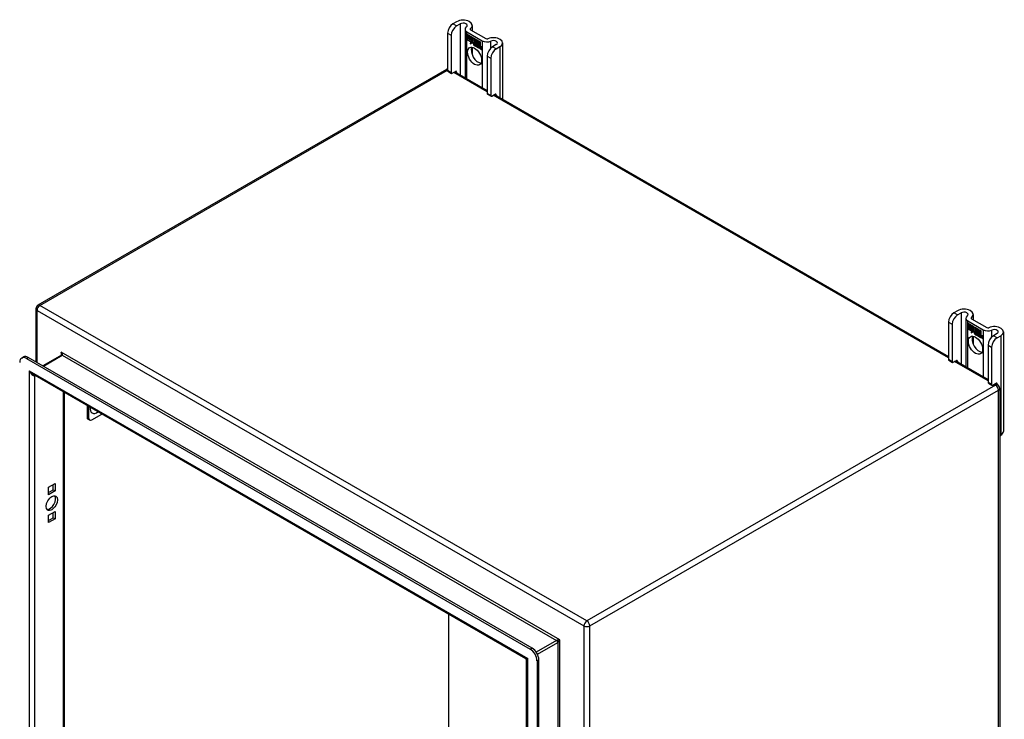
# Model space of a CAD drawing. Header units: inches. Extents: x 10 to 126, y 7 to 90.
# Tile 59 of 59: x 106 to 126, y 50 to 65. Entities that reach past the tile are written whole.
import ezdxf

# ---------------------------------------------------------------- set-up
doc = ezdxf.new("R2010")
doc.units = ezdxf.units.IN
doc.header["$MEASUREMENT"] = 0
doc.layers.add('Visible Edges(ANSI)', color=7, linetype='Continuous', lineweight=25)
doc.layers.add('Visible Tangent Edges(ANSI)', color=7, linetype='Continuous', lineweight=25)

msp = doc.modelspace()

# ---------------------------------------------------------------- linework, layer by layer
at = {"layer": 'Visible Edges(ANSI)'}
for p, q in [((114.713, 64.661), (114.638, 64.618)), ((114.712, 64.575), (114.787, 64.618)), ((114.884, 64.509), (114.884, 63.518)), ((114.999, 64.496), (115.311, 64.316)), ((115.033, 64.585), (115.033, 64.476)), ((114.527, 64.427), (114.527, 63.661)), ((114.602, 64.384), (114.602, 63.618)), ((114.924, 64.453), (115.237, 64.273)), ((114.928, 64.401), (115.046, 64.333)), ((114.928, 64.368), (114.928, 64.401)), ((114.928, 64.4), (114.928, 64.368)), ((114.928, 64.4), (114.929, 64.4)), ((115.046, 64.332), (114.928, 64.4)), ((114.928, 64.368), (115.015, 64.319)), ((114.928, 64.368), (114.928, 64.368)), ((115.015, 64.318), (114.928, 64.368)), ((114.928, 64.331), (114.928, 64.364)), ((114.928, 64.364), (115.015, 64.313)), ((114.928, 64.363), (114.928, 64.331)), ((114.928, 64.363), (114.929, 64.363)), ((115.015, 64.313), (114.928, 64.363)), ((114.928, 64.331), (115.015, 64.282)), ((114.928, 64.331), (114.928, 64.331)), ((115.015, 64.281), (114.928, 64.331)), ((114.928, 64.325), (114.929, 64.326)), ((114.928, 64.326), (115.015, 64.276)), ((114.928, 64.294), (114.928, 64.326)), ((115.015, 64.276), (114.928, 64.325)), ((114.928, 64.325), (114.928, 64.294)), ((115.015, 64.319), (115.015, 64.347)), ((115.015, 64.347), (115.018, 64.345)), ((115.015, 64.346), (115.015, 64.318)), ((115.015, 64.346), (115.016, 64.346)), ((115.017, 64.344), (115.015, 64.346)), ((115.015, 64.319), (115.015, 64.319)), ((115.015, 64.313), (115.015, 64.313)), ((115.015, 64.282), (115.015, 64.313)), ((115.015, 64.313), (115.015, 64.281)), ((115.017, 64.344), (115.018, 64.345)), ((115.048, 64.276), (115.017, 64.344)), ((115.018, 64.345), (115.048, 64.276)), ((115.046, 64.333), (115.062, 64.297)), ((115.046, 64.332), (115.046, 64.332)), ((115.062, 64.296), (115.046, 64.332)), ((115.074, 64.316), (115.062, 64.296)), ((115.062, 64.297), (115.074, 64.316)), ((115.062, 64.297), (115.063, 64.298)), ((115.063, 64.297), (115.063, 64.297)), ((115.074, 64.316), (115.075, 64.316)), ((115.133, 64.282), (115.074, 64.316)), ((115.074, 64.316), (115.133, 64.282)), ((115.075, 64.316), (115.074, 64.316)), ((115.074, 64.265), (115.104, 64.295)), ((115.075, 64.266), (115.105, 64.295)), ((115.104, 64.295), (115.107, 64.293)), ((115.104, 64.294), (115.105, 64.295)), ((114.928, 64.294), (115.014, 64.244)), ((114.928, 64.294), (114.928, 64.294)), ((115.014, 64.244), (114.928, 64.294)), ((114.992, 64.208), (115.014, 64.244)), ((115.03, 64.233), (114.992, 64.208)), ((114.994, 64.211), (114.993, 64.209)), ((115.014, 64.244), (114.994, 64.21)), ((114.994, 64.21), (115.031, 64.234)), ((114.994, 64.21), (114.995, 64.211)), ((114.995, 64.211), (115.031, 64.234)), ((115.014, 64.244), (115.014, 64.244)), ((115.015, 64.282), (115.015, 64.282)), ((115.015, 64.276), (115.015, 64.276)), ((115.015, 64.248), (115.015, 64.276)), ((115.015, 64.276), (115.015, 64.248)), ((115.015, 64.248), (115.015, 64.248)), ((115.016, 64.247), (115.015, 64.248)), ((115.015, 64.248), (115.016, 64.248)), ((115.016, 64.248), (115.029, 64.269)), ((115.028, 64.267), (115.016, 64.247)), ((115.016, 64.248), (115.017, 64.248)), ((115.017, 64.248), (115.017, 64.248)), ((115.028, 64.267), (115.029, 64.267)), ((115.03, 64.256), (115.028, 64.267)), ((115.029, 64.269), (115.03, 64.258)), ((115.029, 64.268), (115.029, 64.267)), ((115.048, 64.276), (115.03, 64.256)), ((115.03, 64.258), (115.048, 64.276)), ((115.03, 64.258), (115.032, 64.258)), ((115.03, 64.233), (115.031, 64.233)), ((115.032, 64.217), (115.03, 64.233)), ((115.031, 64.258), (115.031, 64.258)), ((115.031, 64.234), (115.032, 64.219)), ((115.048, 64.276), (115.032, 64.258)), ((115.032, 64.219), (115.06, 64.247)), ((115.06, 64.246), (115.032, 64.217)), ((115.032, 64.219), (115.034, 64.22)), ((115.033, 64.219), (115.033, 64.219)), ((115.033, 64.139), (115.033, 63.981)), ((115.034, 64.22), (115.06, 64.247)), ((115.048, 64.276), (115.048, 64.276)), ((115.06, 64.247), (115.066, 64.232)), ((115.06, 64.246), (115.06, 64.247)), ((115.066, 64.231), (115.06, 64.246)), ((115.066, 64.231), (115.067, 64.232)), ((115.067, 64.232), (115.067, 64.232)), ((115.068, 64.227), (115.069, 64.227)), ((115.069, 64.203), (115.101, 64.184)), ((115.069, 64.202), (115.07, 64.203)), ((115.102, 64.184), (115.069, 64.202)), ((115.07, 64.21), (115.071, 64.211)), ((115.092, 64.198), (115.07, 64.21)), ((115.071, 64.211), (115.092, 64.198)), ((115.104, 64.294), (115.074, 64.265)), ((115.074, 64.265), (115.075, 64.266)), ((115.091, 64.226), (115.074, 64.265)), ((115.074, 64.265), (115.093, 64.224)), ((115.075, 64.266), (115.075, 64.266)), ((115.075, 64.218), (115.076, 64.219)), ((115.09, 64.222), (115.091, 64.222)), ((115.091, 64.226), (115.092, 64.226)), ((115.092, 64.198), (115.093, 64.199)), ((115.093, 64.199), (115.093, 64.199)), ((115.095, 64.174), (115.096, 64.174)), ((115.095, 64.166), (115.095, 64.174)), ((115.095, 64.166), (115.096, 64.167)), ((115.096, 64.175), (115.096, 64.166)), ((115.1, 64.16), (115.122, 64.176)), ((115.1, 64.16), (115.102, 64.161)), ((115.115, 64.152), (115.1, 64.16)), ((115.101, 64.184), (115.102, 64.185)), ((115.102, 64.185), (115.102, 64.185)), ((115.123, 64.176), (115.102, 64.161)), ((115.123, 64.175), (115.102, 64.16)), ((115.102, 64.161), (115.102, 64.16)), ((115.102, 64.16), (115.115, 64.152)), ((115.107, 64.293), (115.104, 64.294)), ((115.107, 64.293), (115.107, 64.215)), ((115.107, 64.293), (115.107, 64.293)), ((115.107, 64.215), (115.107, 64.293)), ((115.107, 64.215), (115.127, 64.204)), ((115.107, 64.215), (115.107, 64.215)), ((115.126, 64.204), (115.107, 64.215)), ((115.122, 64.176), (115.11, 64.21)), ((115.11, 64.21), (115.124, 64.202)), ((115.111, 64.209), (115.123, 64.175)), ((115.111, 64.209), (115.111, 64.209)), ((115.124, 64.202), (115.111, 64.209)), ((115.115, 64.152), (115.126, 64.166)), ((115.127, 64.165), (115.115, 64.152)), ((115.115, 64.152), (115.116, 64.153)), ((115.115, 64.153), (115.116, 64.153)), ((115.116, 64.153), (115.127, 64.165)), ((115.122, 64.176), (115.123, 64.176)), ((115.124, 64.202), (115.124, 64.202)), ((115.131, 64.179), (115.124, 64.202)), ((115.124, 64.202), (115.131, 64.179)), ((115.126, 64.204), (115.127, 64.204)), ((115.133, 64.182), (115.126, 64.204)), ((115.126, 64.166), (115.129, 64.164)), ((115.127, 64.204), (115.133, 64.185)), ((115.127, 64.165), (115.127, 64.165)), ((115.129, 64.164), (115.127, 64.165)), ((115.129, 64.164), (115.136, 64.14)), ((115.129, 64.164), (115.129, 64.164)), ((115.135, 64.14), (115.129, 64.164)), ((115.131, 64.179), (115.131, 64.179)), ((115.133, 64.177), (115.131, 64.179)), ((115.131, 64.179), (115.133, 64.178)), ((115.133, 64.282), (115.133, 64.282)), ((115.133, 64.185), (115.133, 64.282)), ((115.133, 64.282), (115.133, 64.182)), ((115.133, 64.178), (115.145, 64.19)), ((115.145, 64.189), (115.133, 64.177)), ((115.133, 64.185), (115.133, 64.185)), ((115.133, 64.178), (115.134, 64.179)), ((115.145, 64.19), (115.134, 64.179)), ((115.134, 64.178), (115.134, 64.179)), ((115.135, 64.14), (115.136, 64.14)), ((115.15, 64.132), (115.135, 64.14)), ((115.136, 64.14), (115.149, 64.133)), ((115.137, 64.279), (115.138, 64.28)), ((115.137, 64.187), (115.137, 64.28)), ((115.137, 64.28), (115.163, 64.265)), ((115.137, 64.279), (115.137, 64.189)), ((115.163, 64.265), (115.137, 64.279)), ((115.137, 64.189), (115.143, 64.195)), ((115.143, 64.194), (115.137, 64.187)), ((115.137, 64.189), (115.139, 64.189)), ((115.137, 64.168), (115.158, 64.182)), ((115.137, 64.168), (115.139, 64.168)), ((115.149, 64.133), (115.137, 64.168)), ((115.138, 64.189), (115.138, 64.189)), ((115.159, 64.182), (115.138, 64.167)), ((115.138, 64.167), (115.15, 64.132)), ((115.139, 64.189), (115.144, 64.194)), ((115.139, 64.168), (115.159, 64.182)), ((115.139, 64.168), (115.139, 64.168)), ((115.143, 64.195), (115.163, 64.183)), ((115.143, 64.194), (115.144, 64.194)), ((115.163, 64.182), (115.143, 64.194)), ((115.145, 64.189), (115.146, 64.19)), ((115.145, 64.19), (115.159, 64.182)), ((115.158, 64.182), (115.145, 64.189)), ((115.149, 64.133), (115.149, 64.133)), ((115.156, 64.128), (115.164, 64.179)), ((115.156, 64.128), (115.157, 64.128)), ((115.168, 64.121), (115.156, 64.128)), ((115.165, 64.178), (115.157, 64.128)), ((115.157, 64.128), (115.167, 64.122)), ((115.158, 64.182), (115.159, 64.182)), ((115.163, 64.265), (115.163, 64.265)), ((115.163, 64.183), (115.163, 64.265)), ((115.163, 64.265), (115.163, 64.182)), ((115.163, 64.183), (115.163, 64.184)), ((115.164, 64.179), (115.174, 64.173)), ((115.165, 64.178), (115.165, 64.178)), ((115.174, 64.173), (115.165, 64.178)), ((115.167, 64.18), (115.167, 64.263)), ((115.167, 64.263), (115.193, 64.248)), ((115.167, 64.262), (115.167, 64.181)), ((115.167, 64.262), (115.168, 64.262)), ((115.192, 64.247), (115.167, 64.262)), ((115.167, 64.181), (115.178, 64.174)), ((115.167, 64.18), (115.167, 64.181)), ((115.178, 64.174), (115.167, 64.18)), ((115.167, 64.122), (115.171, 64.143)), ((115.167, 64.122), (115.168, 64.123)), ((115.171, 64.142), (115.168, 64.121)), ((115.173, 64.163), (115.174, 64.173)), ((115.173, 64.163), (115.174, 64.164)), ((115.177, 64.161), (115.173, 64.163)), ((115.174, 64.173), (115.174, 64.173)), ((115.174, 64.173), (115.174, 64.164)), ((115.174, 64.164), (115.176, 64.162)), ((115.176, 64.162), (115.178, 64.163)), ((115.177, 64.168), (115.178, 64.174)), ((115.178, 64.162), (115.177, 64.163)), ((115.178, 64.174), (115.178, 64.169)), ((115.178, 64.174), (115.178, 64.174)), ((115.178, 64.168), (115.179, 64.169)), ((115.178, 64.157), (115.18, 64.158)), ((115.179, 64.17), (115.179, 64.169)), ((115.18, 64.164), (115.181, 64.165)), ((115.186, 64.111), (115.191, 64.143)), ((115.192, 64.142), (115.186, 64.111)), ((115.186, 64.111), (115.197, 64.105)), ((115.186, 64.111), (115.187, 64.111)), ((115.198, 64.104), (115.186, 64.111)), ((115.192, 64.247), (115.193, 64.248)), ((115.192, 64.167), (115.192, 64.247)), ((115.192, 64.167), (115.193, 64.168)), ((115.193, 64.248), (115.193, 64.167)), ((115.197, 64.105), (115.201, 64.125)), ((115.197, 64.105), (115.198, 64.105)), ((115.201, 64.125), (115.198, 64.104)), ((115.201, 64.125), (115.201, 64.126)), ((115.204, 64.143), (115.205, 64.144)), ((115.206, 64.139), (115.208, 64.14)), ((115.208, 64.147), (115.21, 64.148)), ((115.208, 64.14), (115.209, 64.141)), ((115.216, 64.094), (115.221, 64.126)), ((115.221, 64.125), (115.216, 64.094)), ((115.216, 64.094), (115.227, 64.088)), ((115.216, 64.094), (115.216, 64.094)), ((115.227, 64.087), (115.216, 64.094)), ((115.227, 64.088), (115.233, 64.119)), ((115.233, 64.118), (115.227, 64.087)), ((115.523, 64.194), (115.447, 64.15)), ((115.522, 64.107), (115.597, 64.151)), ((115.652, 64.227), (115.652, 63.075)), ((115.227, 64.088), (115.227, 64.088)), ((115.337, 63.959), (115.337, 63.193)), ((115.411, 63.916), (115.411, 63.15)), ((114.508, 63.686), (106.142, 58.856)), ((114.534, 63.647), (114.608, 63.604)), ((114.624, 63.605), (114.691, 63.644)), ((114.678, 63.637), (115.337, 63.256)), ((114.713, 63.632), (114.713, 63.617)), ((115.343, 63.179), (115.418, 63.136)), ((115.433, 63.138), (115.501, 63.177)), ((115.488, 63.169), (124.78, 57.804)), ((115.523, 63.164), (115.523, 63.149)), ((106.1, 58.783), (106.1, 57.697)), ((124.966, 58.742), (124.891, 58.698)), ((124.965, 58.655), (125.04, 58.699)), ((125.286, 58.665), (125.286, 58.557)), ((124.78, 58.507), (124.78, 57.741)), ((124.855, 58.464), (124.855, 57.698)), ((125.138, 58.589), (125.138, 57.598)), ((125.177, 58.534), (125.49, 58.353)), ((125.181, 58.48), (125.182, 58.481)), ((125.181, 58.481), (125.299, 58.413)), ((125.181, 58.448), (125.181, 58.481)), ((125.181, 58.48), (125.181, 58.449)), ((125.299, 58.412), (125.181, 58.48)), ((125.252, 58.577), (125.564, 58.396)), ((125.181, 58.449), (125.268, 58.399)), ((125.181, 58.448), (125.181, 58.449)), ((125.268, 58.398), (125.181, 58.448)), ((125.181, 58.443), (125.182, 58.444)), ((125.181, 58.411), (125.181, 58.444)), ((125.181, 58.444), (125.268, 58.394)), ((125.181, 58.443), (125.181, 58.412)), ((125.268, 58.393), (125.181, 58.443)), ((125.181, 58.412), (125.268, 58.362)), ((125.181, 58.411), (125.181, 58.412)), ((125.268, 58.361), (125.181, 58.411)), ((125.181, 58.407), (125.268, 58.356)), ((125.181, 58.374), (125.181, 58.407)), ((125.181, 58.406), (125.182, 58.406)), ((125.268, 58.356), (125.181, 58.406)), ((125.181, 58.406), (125.181, 58.374)), ((125.181, 58.374), (125.267, 58.325)), ((125.181, 58.374), (125.181, 58.374)), ((125.267, 58.325), (125.181, 58.374)), ((125.245, 58.289), (125.267, 58.325)), ((125.283, 58.313), (125.245, 58.289)), ((125.247, 58.291), (125.246, 58.289)), ((125.267, 58.325), (125.247, 58.291)), ((125.247, 58.291), (125.284, 58.314)), ((125.247, 58.291), (125.248, 58.292)), ((125.248, 58.292), (125.284, 58.314)), ((125.267, 58.325), (125.267, 58.325)), ((125.268, 58.399), (125.268, 58.427)), ((125.268, 58.427), (125.271, 58.425)), ((125.268, 58.426), (125.269, 58.427)), ((125.268, 58.426), (125.268, 58.398)), ((125.27, 58.425), (125.268, 58.426)), ((125.268, 58.399), (125.268, 58.399)), ((125.268, 58.393), (125.268, 58.394)), ((125.268, 58.394), (125.268, 58.361)), ((125.268, 58.362), (125.268, 58.393)), ((125.268, 58.362), (125.268, 58.362)), ((125.268, 58.356), (125.268, 58.356)), ((125.268, 58.328), (125.268, 58.356)), ((125.268, 58.356), (125.268, 58.328)), ((125.268, 58.328), (125.268, 58.328)), ((125.269, 58.327), (125.268, 58.328)), ((125.268, 58.328), (125.269, 58.328)), ((125.269, 58.328), (125.282, 58.349)), ((125.281, 58.348), (125.269, 58.327)), ((125.269, 58.328), (125.27, 58.329)), ((125.27, 58.425), (125.271, 58.425)), ((125.301, 58.357), (125.27, 58.425)), ((125.27, 58.328), (125.27, 58.328)), ((125.271, 58.425), (125.301, 58.356)), ((125.281, 58.348), (125.282, 58.348)), ((125.283, 58.337), (125.281, 58.348)), ((125.282, 58.349), (125.283, 58.338)), ((125.282, 58.348), (125.282, 58.348)), ((125.283, 58.338), (125.301, 58.357)), ((125.301, 58.356), (125.283, 58.337)), ((125.283, 58.338), (125.285, 58.339)), ((125.283, 58.313), (125.284, 58.314)), ((125.285, 58.298), (125.283, 58.313)), ((125.284, 58.338), (125.284, 58.339)), ((125.284, 58.314), (125.286, 58.299)), ((125.301, 58.356), (125.285, 58.339)), ((125.313, 58.327), (125.285, 58.298)), ((125.286, 58.299), (125.313, 58.328)), ((125.286, 58.299), (125.287, 58.3)), ((125.286, 58.3), (125.287, 58.299)), ((125.287, 58.3), (125.313, 58.327)), ((125.299, 58.412), (125.299, 58.413)), ((125.299, 58.413), (125.315, 58.377)), ((125.315, 58.376), (125.299, 58.412)), ((125.301, 58.357), (125.301, 58.357)), ((125.313, 58.328), (125.319, 58.312)), ((125.313, 58.327), (125.313, 58.327)), ((125.319, 58.311), (125.313, 58.327)), ((125.315, 58.377), (125.327, 58.397)), ((125.327, 58.396), (125.315, 58.376)), ((125.315, 58.377), (125.316, 58.378)), ((125.316, 58.378), (125.316, 58.378)), ((125.319, 58.311), (125.32, 58.312)), ((125.32, 58.313), (125.32, 58.312)), ((125.321, 58.307), (125.322, 58.308)), ((125.322, 58.283), (125.354, 58.265)), ((125.322, 58.283), (125.323, 58.283)), ((125.355, 58.264), (125.322, 58.283)), ((125.323, 58.291), (125.324, 58.291)), ((125.345, 58.278), (125.323, 58.291)), ((125.324, 58.291), (125.345, 58.279)), ((125.327, 58.397), (125.386, 58.363)), ((125.327, 58.396), (125.328, 58.396)), ((125.386, 58.362), (125.327, 58.396)), ((125.328, 58.396), (125.327, 58.396)), ((125.327, 58.346), (125.357, 58.375)), ((125.357, 58.375), (125.327, 58.345)), ((125.327, 58.346), (125.328, 58.347)), ((125.344, 58.306), (125.327, 58.346)), ((125.327, 58.345), (125.346, 58.304)), ((125.328, 58.347), (125.358, 58.375)), ((125.328, 58.346), (125.328, 58.347)), ((125.328, 58.299), (125.329, 58.299)), ((125.343, 58.302), (125.344, 58.303)), ((125.344, 58.306), (125.345, 58.306)), ((125.345, 58.279), (125.346, 58.279)), ((125.346, 58.279), (125.346, 58.279)), ((125.348, 58.254), (125.349, 58.255)), ((125.348, 58.247), (125.348, 58.254)), ((125.349, 58.255), (125.349, 58.246)), ((125.354, 58.265), (125.355, 58.265)), ((125.354, 58.24), (125.375, 58.256)), ((125.355, 58.265), (125.355, 58.265)), ((125.376, 58.256), (125.355, 58.24)), ((125.376, 58.256), (125.355, 58.241)), ((125.357, 58.375), (125.36, 58.374)), ((125.357, 58.375), (125.358, 58.375)), ((125.36, 58.373), (125.357, 58.375)), ((125.36, 58.374), (125.36, 58.296)), ((125.36, 58.373), (125.36, 58.374)), ((125.36, 58.296), (125.36, 58.373)), ((125.36, 58.296), (125.38, 58.284)), ((125.36, 58.296), (125.36, 58.296)), ((125.38, 58.284), (125.36, 58.296)), ((125.375, 58.256), (125.363, 58.291)), ((125.363, 58.291), (125.377, 58.282)), ((125.364, 58.289), (125.364, 58.29)), ((125.364, 58.289), (125.376, 58.256)), ((125.377, 58.282), (125.364, 58.289)), ((125.375, 58.256), (125.376, 58.257)), ((125.377, 58.282), (125.377, 58.282)), ((125.384, 58.259), (125.377, 58.282)), ((125.377, 58.282), (125.384, 58.26)), ((125.38, 58.284), (125.386, 58.265)), ((125.38, 58.284), (125.38, 58.284)), ((125.386, 58.262), (125.38, 58.284)), ((125.384, 58.26), (125.386, 58.259)), ((125.384, 58.259), (125.384, 58.259)), ((125.386, 58.258), (125.384, 58.259)), ((125.386, 58.362), (125.386, 58.363)), ((125.386, 58.363), (125.386, 58.262)), ((125.386, 58.265), (125.386, 58.362)), ((125.398, 58.27), (125.386, 58.258)), ((125.386, 58.259), (125.398, 58.27)), ((125.386, 58.265), (125.386, 58.266)), ((125.386, 58.259), (125.388, 58.259)), ((125.387, 58.259), (125.387, 58.259)), ((125.398, 58.27), (125.388, 58.259)), ((125.39, 58.267), (125.39, 58.361)), ((125.39, 58.361), (125.416, 58.345)), ((125.39, 58.36), (125.39, 58.269)), ((125.39, 58.36), (125.391, 58.36)), ((125.416, 58.345), (125.39, 58.36)), ((125.39, 58.269), (125.396, 58.275)), ((125.396, 58.274), (125.39, 58.267)), ((125.39, 58.269), (125.392, 58.27)), ((125.39, 58.248), (125.411, 58.262)), ((125.39, 58.248), (125.392, 58.249)), ((125.402, 58.213), (125.39, 58.248)), ((125.391, 58.27), (125.391, 58.269)), ((125.412, 58.262), (125.391, 58.247)), ((125.392, 58.27), (125.397, 58.275)), ((125.392, 58.249), (125.412, 58.262)), ((125.392, 58.248), (125.392, 58.249)), ((125.396, 58.275), (125.416, 58.264)), ((125.396, 58.274), (125.397, 58.275)), ((125.416, 58.263), (125.396, 58.274)), ((125.398, 58.27), (125.399, 58.27)), ((125.411, 58.262), (125.398, 58.27)), ((125.398, 58.27), (125.412, 58.262)), ((125.409, 58.208), (125.417, 58.259)), ((125.418, 58.258), (125.41, 58.209)), ((125.411, 58.262), (125.412, 58.263)), ((125.416, 58.345), (125.416, 58.345)), ((125.416, 58.264), (125.416, 58.345)), ((125.416, 58.345), (125.416, 58.263)), ((125.416, 58.264), (125.416, 58.264)), ((125.417, 58.259), (125.427, 58.253)), ((125.418, 58.258), (125.418, 58.259)), ((125.427, 58.253), (125.418, 58.258)), ((125.42, 58.342), (125.421, 58.343)), ((125.42, 58.261), (125.42, 58.343)), ((125.42, 58.343), (125.446, 58.328)), ((125.42, 58.342), (125.42, 58.261)), ((125.446, 58.328), (125.42, 58.342)), ((125.42, 58.261), (125.431, 58.255)), ((125.42, 58.261), (125.42, 58.261)), ((125.431, 58.254), (125.42, 58.261)), ((125.426, 58.244), (125.427, 58.253)), ((125.427, 58.253), (125.427, 58.253)), ((125.427, 58.253), (125.427, 58.244)), ((125.43, 58.248), (125.431, 58.254)), ((125.431, 58.255), (125.431, 58.25)), ((125.431, 58.254), (125.431, 58.255)), ((125.431, 58.249), (125.432, 58.25)), ((125.432, 58.25), (125.432, 58.249)), ((125.446, 58.328), (125.446, 58.328)), ((125.446, 58.248), (125.446, 58.328)), ((125.446, 58.328), (125.446, 58.247)), ((125.446, 58.248), (125.446, 58.248)), ((125.776, 58.274), (125.7, 58.231)), ((125.905, 58.308), (125.905, 56.267)), ((125.286, 58.219), (125.286, 58.061)), ((125.348, 58.247), (125.349, 58.247)), ((125.354, 58.24), (125.355, 58.241)), ((125.368, 58.232), (125.354, 58.24)), ((125.355, 58.241), (125.355, 58.241)), ((125.355, 58.24), (125.368, 58.233)), ((125.368, 58.233), (125.379, 58.246)), ((125.38, 58.245), (125.368, 58.232)), ((125.368, 58.233), (125.369, 58.234)), ((125.368, 58.233), (125.369, 58.233)), ((125.369, 58.234), (125.38, 58.246)), ((125.379, 58.246), (125.382, 58.244)), ((125.38, 58.245), (125.38, 58.245)), ((125.382, 58.244), (125.38, 58.245)), ((125.382, 58.244), (125.389, 58.221)), ((125.382, 58.244), (125.382, 58.244)), ((125.389, 58.22), (125.382, 58.244)), ((125.389, 58.221), (125.402, 58.213)), ((125.389, 58.22), (125.389, 58.22)), ((125.403, 58.212), (125.389, 58.22)), ((125.391, 58.247), (125.403, 58.212)), ((125.402, 58.213), (125.402, 58.213)), ((125.409, 58.208), (125.41, 58.209)), ((125.421, 58.202), (125.409, 58.208)), ((125.41, 58.209), (125.42, 58.203)), ((125.42, 58.203), (125.424, 58.223)), ((125.42, 58.203), (125.421, 58.203)), ((125.424, 58.223), (125.421, 58.202)), ((125.426, 58.244), (125.427, 58.244)), ((125.43, 58.242), (125.426, 58.244)), ((125.427, 58.244), (125.429, 58.243)), ((125.429, 58.243), (125.431, 58.243)), ((125.431, 58.243), (125.43, 58.243)), ((125.431, 58.238), (125.433, 58.239)), ((125.433, 58.244), (125.434, 58.245)), ((125.439, 58.191), (125.444, 58.223)), ((125.439, 58.191), (125.44, 58.191)), ((125.451, 58.184), (125.439, 58.191)), ((125.445, 58.223), (125.44, 58.191)), ((125.44, 58.191), (125.45, 58.185)), ((125.45, 58.185), (125.454, 58.206)), ((125.45, 58.185), (125.451, 58.186)), ((125.454, 58.205), (125.451, 58.184)), ((125.454, 58.206), (125.454, 58.206)), ((125.457, 58.224), (125.458, 58.225)), ((125.459, 58.22), (125.461, 58.221)), ((125.461, 58.228), (125.463, 58.228)), ((125.461, 58.221), (125.463, 58.221)), ((125.474, 58.206), (125.469, 58.174)), ((125.469, 58.174), (125.474, 58.206)), ((125.469, 58.174), (125.48, 58.168)), ((125.469, 58.174), (125.469, 58.174)), ((125.48, 58.167), (125.469, 58.174)), ((125.48, 58.168), (125.486, 58.199)), ((125.486, 58.199), (125.48, 58.167)), ((125.48, 58.168), (125.48, 58.168)), ((125.775, 58.188), (125.85, 58.231)), ((125.59, 58.04), (125.59, 57.274)), ((125.664, 57.997), (125.664, 57.231)), ((105.809, 57.774), (105.847, 57.796)), ((105.908, 57.764), (116.219, 51.811)), ((116.257, 51.833), (105.945, 57.786)), ((106.625, 57.832), (106.245, 57.613)), ((124.787, 57.727), (124.861, 57.684)), ((124.877, 57.686), (124.944, 57.725)), ((124.931, 57.717), (125.59, 57.337)), ((124.966, 57.712), (124.966, 57.697)), ((116.127, 51.615), (106.035, 57.442)), ((125.597, 57.26), (125.671, 57.217)), ((125.686, 57.218), (125.754, 57.257)), ((125.741, 57.25), (125.787, 57.223)), ((125.776, 57.245), (125.776, 57.23)), ((106.68, 57.069), (106.68, 42.895)), ((125.829, 57.15), (125.829, 40.957)), ((107.147, 56.8), (107.147, 56.56)), ((107.186, 56.537), (107.186, 56.777)), ((107.203, 56.501), (107.164, 56.524)), ((107.242, 56.505), (107.45, 56.625)), ((125.829, 56.178), (125.85, 56.19)), ((106.36, 55.126), (106.492, 55.203)), ((106.36, 54.974), (106.36, 55.126)), ((106.36, 55.017), (106.454, 55.072)), ((106.492, 55.05), (106.36, 54.974)), ((106.454, 55.072), (106.454, 55.181)), ((106.454, 55.072), (106.492, 55.05)), ((106.492, 55.203), (106.492, 55.05)), ((106.36, 54.555), (106.492, 54.631)), ((106.492, 54.631), (106.492, 54.478)), ((106.36, 54.402), (106.36, 54.555)), ((106.36, 54.445), (106.454, 54.5)), ((106.492, 54.478), (106.36, 54.402)), ((106.454, 54.5), (106.454, 54.609)), ((106.454, 54.5), (106.492, 54.478)), ((114.55, 47.867), (114.55, 52.525)), ((116.143, 36.668), (116.143, 51.588)), ((116.358, 51.57), (116.358, 36.397)), ((116.396, 36.419), (116.396, 51.592))]:
    msp.add_line(p, q, dxfattribs=at)
at = {"layer": 'Visible Edges(ANSI)', "flags": 128}
msp.add_lwpolyline([(106.627, 57.845), (106.627, 57.84), (106.626, 57.835), (106.625, 57.833), (106.624, 57.832)], dxfattribs=at)
at = {"layer": 'Visible Edges(ANSI)'}
for centre, radius, start, end in [((114.55, 63.614), 0.084, 105.8776, 120), ((106.184, 58.783), 0.084, 120, 180), ((125.745, 57.15), 0.084, 0, 60), ((116.112, 51.588), 0.031, 0, 60)]:
    msp.add_arc(centre, radius, start, end, dxfattribs=at)
for centre, major_axis, start_param, end_param in [((114.846, 64.585), (0.188, 0), 5.640144, 8.63938), ((114.638, 64.49), (-0.078, -0.135), 3.926991, 5.497787), ((114.712, 64.447), (0.078, 0.135), 0.785398, 2.356194), ((114.846, 64.585), (0.0825, 0), 5.640144, 8.63938), ((115.02, 64.509), (-0.136, 0), 5.640144, 7.068583), ((115.02, 64.509), (-0.031, 0), 5.640144, 7.068583), ((115.333, 64.328), (0.031, 0), 3.926991, 5.35543), ((115.464, 64.227), (0.188, 0), 5.497787, 8.497023), ((115.155, 63.998), (-0.102, 0.176), 0.374433, 2.76716), ((115.074, 64.196), (-0.0123, 0.0214), 0.72544, 2.208898), ((115.092, 64.184), (-0.0249, 0.0431), 6.268672, 7.008625), ((115.074, 64.196), (0.012, -0.0207), 3.867033, 5.35049), ((115.092, 64.184), (-0.0245, 0.0424), 6.268672, 7.008625), ((115.094, 64.185), (-0.0249, 0.0431), 0.028947, 0.295885), ((115.086, 64.195), (-0.021, 0.0364), 5.317289, 6.229324), ((115.086, 64.195), (-0.0206, 0.0357), 5.272274, 6.251395), ((115.087, 64.196), (-0.0206, 0.0357), 6.047724, 6.251395), ((115.077, 64.195), (-0.0064, 0.011), 0.453624, 1.914249), ((115.086, 64.195), (-0.0187, 0.0323), 5.330385, 6.268672), ((115.086, 64.195), (-0.0183, 0.0317), 5.329545, 6.268672), ((115.077, 64.195), (0.006, -0.0104), 3.639467, 5.055842), ((115.087, 64.196), (-0.0183, 0.0317), 6.051884, 6.268672), ((115.094, 64.185), (-0.0245, 0.0424), 6.268672, 6.283185), ((115.085, 64.2), (-0.0109, 0.0188), 5.836026, 6.985262), ((115.085, 64.2), (-0.0105, 0.0182), 5.836026, 6.946368), ((115.08, 64.234), (0.0376, -0.0651), 5.35049, 5.792995), ((115.08, 64.234), (-0.0379, 0.0657), 2.208898, 2.658734), ((115.087, 64.201), (-0.0109, 0.0188), 0.065067, 0.331662), ((115.085, 64.21), (-0.0196, 0.0339), 1.914249, 2.72139), ((115.085, 64.21), (0.0192, -0.0332), 5.055842, 5.891549), ((115.087, 64.201), (-0.0105, 0.0182), 6.079217, 6.283185), ((115.084, 64.207), (0.0072, -0.0125), 1.678399, 2.694434), ((115.084, 64.207), (-0.0068, 0.0119), 4.819991, 5.836026), ((115.089, 64.208), (-0.0091, 0.0158), 4.343155, 5.413588), ((115.089, 64.208), (0.0095, -0.0165), 1.201563, 2.270327), ((115.084, 64.207), (0.006, -0.0103), 0.287189, 1.678399), ((115.084, 64.207), (0.0063, -0.011), 0.251695, 1.678399), ((115.079, 64.208), (0.0173, -0.0299), 0.38335, 1.201563), ((115.079, 64.208), (0.0176, -0.0305), 0.369234, 1.201563), ((115.212, 64.111), (-0.0294, 0.051), 0.219898, 0.610865), ((115.212, 64.111), (-0.0291, 0.0503), 0.219898, 0.610865), ((115.194, 64.139), (-0.015, 0.026), 5.48867, 6.499805), ((115.186, 64.144), (-0.0083, 0.0143), 5.603031, 6.503084), ((115.213, 64.111), (-0.0294, 0.051), 0.219898, 0.291612), ((115.193, 64.142), (-0.015, 0.026), 5.47676, 6.310847), ((115.194, 64.139), (-0.0146, 0.0253), 5.48867, 6.513784), ((115.186, 64.144), (-0.0079, 0.0136), 5.603031, 6.503084), ((115.193, 64.142), (-0.0154, 0.0266), 5.501665, 6.243634), ((115.196, 64.139), (-0.015, 0.026), 0.047158, 0.216619), ((115.188, 64.145), (-0.0083, 0.0143), 0.085815, 0.219898), ((115.194, 64.143), (-0.015, 0.026), 6.059998, 6.283185), ((115.188, 64.145), (-0.0079, 0.0136), 6.100483, 6.283185), ((115.196, 64.139), (-0.0146, 0.0253), 6.06115, 6.283185), ((115.186, 64.151), (0.00412, -0.00714), 1.196548, 2.461438), ((115.186, 64.151), (-0.00375, 0.0065), 4.33814, 5.603031), ((115.181, 64.151), (-0.0077, 0.0133), 3.752458, 4.33814), ((115.181, 64.151), (0.0081, -0.014), 0.610865, 1.196548), ((115.194, 64.153), (0.0063, -0.011), 1.081978, 2.347078), ((115.194, 64.153), (-0.006, 0.0103), 4.223571, 5.48867), ((115.242, 64.094), (-0.0294, 0.051), 0.236534, 0.625184), ((115.242, 64.094), (-0.0291, 0.0503), 0.236639, 0.625276), ((115.178, 64.156), (-0.0176, 0.0305), 3.88819, 4.223571), ((115.223, 64.121), (-0.015, 0.0259), 5.492181, 6.733718), ((115.178, 64.156), (0.018, -0.0312), 0.848525, 1.081978), ((115.223, 64.121), (-0.0153, 0.0266), 5.492181, 6.613939), ((115.225, 64.122), (-0.0153, 0.0266), 0.046088, 0.313087), ((115.18, 64.157), (-0.0176, 0.0305), 3.959823, 3.971212), ((115.216, 64.127), (-0.0082, 0.0143), 5.604299, 6.503622), ((115.243, 64.095), (-0.0294, 0.051), 0.236534, 0.291612), ((115.216, 64.127), (-0.0079, 0.0136), 5.604299, 6.503242), ((115.217, 64.127), (-0.0082, 0.0143), 0.085815, 0.220437), ((115.217, 64.127), (-0.0079, 0.0136), 6.100483, 6.283185), ((115.225, 64.122), (-0.015, 0.0259), 6.060079, 6.283185), ((115.215, 64.134), (0.00412, -0.00714), 1.196401, 2.462706), ((115.215, 64.134), (-0.00375, 0.0065), 4.337994, 5.604299), ((115.21, 64.134), (-0.0077, 0.0133), 3.752322, 4.337994), ((115.21, 64.134), (0.0081, -0.014), 0.610732, 1.196401), ((115.223, 64.135), (-0.0062, 0.0107), 4.249437, 5.492181), ((115.223, 64.135), (0.0066, -0.0114), 1.107844, 2.350588), ((115.208, 64.138), (-0.0176, 0.0305), 3.735005, 4.249437), ((115.208, 64.138), (0.018, -0.0312), 0.593412, 1.107844), ((115.333, 64.328), (-0.136, 0), 0.785398, 2.213838), ((115.447, 64.023), (-0.078, -0.135), 3.926991, 5.497787), ((115.522, 63.98), (0.078, 0.135), 0.785398, 2.356194), ((115.464, 64.227), (0.0825, 0), 5.497787, 8.497023), ((114.549, 63.673), (-0.0155, -0.0268), 5.497787, 6.283185), ((114.624, 63.631), (-0.0155, -0.0268), 5.497787, 7.068583), ((114.691, 63.619), (0.0155, 0.0268), 5.497787, 7.068583), ((115.359, 63.206), (-0.0155, -0.0268), 5.497787, 6.283185), ((115.433, 63.163), (-0.0155, -0.0268), 5.497787, 7.068583), ((115.501, 63.151), (0.0155, 0.0268), 5.497787, 7.068583), ((124.891, 58.571), (-0.078, -0.135), 3.926991, 5.497787), ((124.965, 58.528), (0.078, 0.135), 0.785398, 2.356194), ((125.099, 58.665), (0.188, 0), 5.640144, 8.63938), ((125.099, 58.665), (0.0825, 0), 5.640144, 8.63938), ((125.274, 58.589), (-0.136, 0), 5.640144, 7.068583), ((125.274, 58.589), (-0.031, 0), 5.640144, 7.068583), ((125.327, 58.276), (-0.0123, 0.0214), 0.72544, 2.208898), ((125.345, 58.265), (-0.0249, 0.0431), 6.268672, 7.008625), ((125.327, 58.276), (0.012, -0.0207), 3.867033, 5.35049), ((125.345, 58.265), (-0.0245, 0.0424), 6.268672, 7.008625), ((125.347, 58.265), (-0.0249, 0.0431), 0.028947, 0.295885), ((125.339, 58.275), (-0.021, 0.0364), 5.317289, 6.229324), ((125.339, 58.275), (-0.0206, 0.0357), 5.272274, 6.251395), ((125.34, 58.276), (-0.0206, 0.0357), 6.047724, 6.251395), ((125.33, 58.275), (-0.0064, 0.011), 0.453624, 1.914249), ((125.339, 58.275), (-0.0187, 0.0323), 5.330385, 6.268672), ((125.339, 58.275), (-0.0183, 0.0317), 5.329545, 6.268672), ((125.33, 58.275), (0.006, -0.0104), 3.639467, 5.055842), ((125.34, 58.276), (-0.0183, 0.0317), 6.051884, 6.268672), ((125.347, 58.265), (-0.0245, 0.0424), 6.268672, 6.283185), ((125.338, 58.28), (-0.0109, 0.0188), 5.836026, 6.985262), ((125.338, 58.28), (-0.0105, 0.0182), 5.836026, 6.946368), ((125.333, 58.314), (0.0376, -0.0651), 5.35049, 5.792995), ((125.333, 58.314), (-0.0379, 0.0657), 2.208898, 2.658734), ((125.34, 58.281), (-0.0109, 0.0188), 0.065067, 0.331662), ((125.338, 58.29), (-0.0196, 0.0339), 1.914249, 2.72139), ((125.338, 58.29), (0.0192, -0.0332), 5.055842, 5.891549), ((125.34, 58.281), (-0.0105, 0.0182), 6.079217, 6.283185), ((125.337, 58.287), (0.0072, -0.0125), 1.678399, 2.694434), ((125.337, 58.287), (-0.0068, 0.0119), 4.819991, 5.836026), ((125.342, 58.288), (0.0095, -0.0165), 1.201563, 2.270327), ((125.342, 58.288), (-0.0091, 0.0158), 4.343155, 5.413588), ((125.337, 58.288), (0.0063, -0.011), 0.251695, 1.678399), ((125.337, 58.288), (0.006, -0.0103), 0.287189, 1.678399), ((125.332, 58.289), (0.0173, -0.0299), 0.38335, 1.201563), ((125.332, 58.289), (0.0176, -0.0305), 0.369234, 1.201563), ((125.446, 58.223), (-0.015, 0.026), 5.47676, 6.310847), ((125.446, 58.223), (-0.0154, 0.0266), 5.501665, 6.243634), ((125.447, 58.224), (-0.015, 0.026), 6.059998, 6.283185), ((125.586, 58.409), (-0.136, 0), 0.785398, 2.213838), ((125.586, 58.409), (0.031, 0), 3.926991, 5.35543), ((125.717, 58.308), (0.188, 0), 5.497787, 8.497023), ((125.717, 58.308), (0.0825, 0), 5.497787, 8.497023), ((125.408, 58.078), (-0.102, 0.176), 0.374433, 2.76716), ((125.465, 58.191), (-0.0294, 0.051), 0.219898, 0.610865), ((125.465, 58.191), (-0.0291, 0.0503), 0.219898, 0.610865), ((125.447, 58.219), (-0.015, 0.026), 5.48867, 6.499805), ((125.439, 58.224), (-0.0083, 0.0143), 5.603031, 6.503084), ((125.466, 58.192), (-0.0294, 0.051), 0.219898, 0.291612), ((125.447, 58.219), (-0.0146, 0.0253), 5.48867, 6.513784), ((125.439, 58.224), (-0.0079, 0.0136), 5.603031, 6.503084), ((125.449, 58.22), (-0.015, 0.026), 0.047158, 0.216619), ((125.441, 58.225), (-0.0083, 0.0143), 0.085815, 0.219898), ((125.441, 58.225), (-0.0079, 0.0136), 6.100483, 6.283185), ((125.449, 58.22), (-0.0146, 0.0253), 6.06115, 6.283185), ((125.439, 58.231), (0.00412, -0.00714), 1.196548, 2.461438), ((125.439, 58.231), (-0.00375, 0.0065), 4.33814, 5.603031), ((125.434, 58.232), (0.0081, -0.014), 0.610865, 1.196548), ((125.434, 58.232), (-0.0077, 0.0133), 3.752458, 4.33814), ((125.447, 58.233), (-0.006, 0.0103), 4.223571, 5.48867), ((125.447, 58.233), (0.0063, -0.011), 1.081978, 2.347078), ((125.495, 58.174), (-0.0294, 0.051), 0.236534, 0.625184), ((125.495, 58.174), (-0.0291, 0.0503), 0.236639, 0.625276), ((125.432, 58.237), (-0.0176, 0.0305), 3.88819, 4.223571), ((125.476, 58.202), (-0.015, 0.0259), 5.492181, 6.733718), ((125.432, 58.237), (0.018, -0.0312), 0.848525, 1.081978), ((125.476, 58.202), (-0.0153, 0.0266), 5.492181, 6.613939), ((125.433, 58.237), (-0.0176, 0.0305), 3.959823, 3.971212), ((125.478, 58.202), (-0.0153, 0.0266), 0.046088, 0.313087), ((125.469, 58.207), (-0.0082, 0.0143), 5.604299, 6.503622), ((125.496, 58.175), (-0.0294, 0.051), 0.236534, 0.291612), ((125.469, 58.207), (-0.0079, 0.0136), 5.604299, 6.503242), ((125.47, 58.208), (-0.0082, 0.0143), 0.085815, 0.220437), ((125.478, 58.202), (-0.015, 0.0259), 6.060079, 6.283185), ((125.47, 58.208), (-0.0079, 0.0136), 6.100483, 6.283185), ((125.468, 58.214), (0.00412, -0.00714), 1.196401, 2.462706), ((125.468, 58.214), (-0.00375, 0.0065), 4.337994, 5.604299), ((125.463, 58.214), (-0.0077, 0.0133), 3.752322, 4.337994), ((125.463, 58.214), (0.0081, -0.014), 0.610732, 1.196401), ((125.477, 58.216), (0.0066, -0.0114), 1.107844, 2.350588), ((125.477, 58.216), (-0.0062, 0.0107), 4.249437, 5.492181), ((125.461, 58.219), (-0.0176, 0.0305), 3.735005, 4.249437), ((125.461, 58.219), (0.018, -0.0312), 0.593412, 1.107844), ((125.7, 58.103), (-0.078, -0.135), 3.926991, 5.497787), ((125.775, 58.06), (0.078, 0.135), 0.785398, 2.356194), ((105.908, 57.604), (-0.098, 0.17), 5.497787, 7.068583), ((105.945, 57.625), (-0.098, 0.17), 5.497787, 6.283185), ((124.802, 57.754), (-0.0155, -0.0268), 5.497787, 6.283185), ((124.877, 57.711), (-0.0155, -0.0268), 5.497787, 7.068583), ((124.944, 57.699), (0.0155, 0.0268), 5.497787, 7.068583), ((125.612, 57.286), (-0.0155, -0.0268), 5.497787, 6.283185), ((125.754, 57.232), (0.0155, 0.0268), 5.497787, 7.068583), ((125.686, 57.244), (-0.0155, -0.0268), 5.497787, 7.068583), ((107.203, 56.592), (-0.0394, -0.0682), 5.497787, 6.283185), ((107.242, 56.57), (-0.0394, -0.0682), 5.497787, 7.068583), ((125.717, 56.267), (0.187, 0), 5.497787, 6.283185), ((106.388, 54.824), (-0.083, -0.143), 0.229131, 2.912462), ((116.219, 51.65), (0.098, -0.17), 0.785398, 2.356194), ((116.257, 51.672), (-0.098, 0.17), 3.926991, 5.497787)]:
    msp.add_ellipse(centre, major_axis=major_axis, ratio=0.57735, start_param=start_param, end_param=end_param, dxfattribs=at)
for centre, major_axis in [((115.081, 63.955), (-0.102, 0.176)), ((125.334, 58.035), (-0.102, 0.176)), ((106.426, 54.802), (-0.083, -0.143))]:
    msp.add_ellipse(centre, major_axis=major_axis, ratio=0.57735, dxfattribs=at)
at = {"layer": 'Visible Tangent Edges(ANSI)'}
for p, q in [((114.712, 64.575), (114.638, 64.618)), ((114.787, 64.618), (114.787, 63.574)), ((114.996, 64.498), (114.996, 64.52)), ((114.527, 64.427), (114.602, 64.384)), ((114.924, 63.495), (114.924, 64.453)), ((115.057, 64.207), (115.058, 64.207)), ((115.068, 64.227), (115.069, 64.228)), ((115.072, 64.177), (115.072, 64.177)), ((115.073, 64.188), (115.074, 64.188)), ((115.08, 64.219), (115.081, 64.22)), ((115.09, 64.212), (115.09, 64.212)), ((115.101, 64.207), (115.101, 64.207)), ((115.171, 64.143), (115.171, 64.143)), ((115.176, 64.157), (115.178, 64.157)), ((115.185, 64.157), (115.186, 64.158)), ((115.19, 64.15), (115.191, 64.151)), ((115.191, 64.143), (115.192, 64.143)), ((115.194, 64.162), (115.195, 64.163)), ((115.202, 64.151), (115.203, 64.151)), ((115.215, 64.14), (115.215, 64.14)), ((115.22, 64.133), (115.221, 64.134)), ((115.221, 64.126), (115.222, 64.126)), ((115.224, 64.146), (115.224, 64.146)), ((115.232, 64.134), (115.232, 64.134)), ((115.233, 64.119), (115.233, 64.119)), ((115.237, 64.273), (115.237, 63.314)), ((115.415, 64.126), (115.415, 64.266)), ((115.522, 64.107), (115.447, 64.15)), ((115.597, 64.151), (115.597, 63.106)), ((115.337, 63.959), (115.411, 63.916)), ((106.184, 58.852), (114.527, 63.669)), ((114.602, 63.618), (114.527, 63.661)), ((115.337, 63.228), (114.654, 63.623)), ((114.691, 63.644), (114.713, 63.632)), ((115.411, 63.15), (115.337, 63.193)), ((124.78, 57.776), (115.463, 63.155)), ((115.501, 63.177), (115.523, 63.164)), ((106.125, 58.749), (117.319, 52.286)), ((106.125, 57.683), (106.125, 58.749)), ((117.379, 52.388), (106.184, 58.852)), ((124.965, 58.655), (124.891, 58.698)), ((125.04, 58.699), (125.04, 57.654)), ((124.78, 58.507), (124.855, 58.464)), ((125.177, 57.575), (125.177, 58.534)), ((125.249, 58.579), (125.249, 58.6)), ((125.31, 58.287), (125.311, 58.288)), ((125.321, 58.307), (125.322, 58.308)), ((125.325, 58.258), (125.325, 58.258)), ((125.327, 58.268), (125.327, 58.268)), ((125.333, 58.299), (125.334, 58.3)), ((125.343, 58.292), (125.343, 58.293)), ((125.354, 58.287), (125.354, 58.288)), ((125.49, 58.353), (125.49, 57.395)), ((125.668, 58.206), (125.668, 58.346)), ((125.424, 58.223), (125.424, 58.223)), ((125.429, 58.237), (125.431, 58.238)), ((125.438, 58.238), (125.439, 58.238)), ((125.444, 58.231), (125.444, 58.231)), ((125.444, 58.223), (125.445, 58.224)), ((125.447, 58.243), (125.448, 58.243)), ((125.455, 58.231), (125.456, 58.232)), ((125.468, 58.22), (125.468, 58.221)), ((125.473, 58.214), (125.474, 58.214)), ((125.474, 58.206), (125.475, 58.206)), ((125.477, 58.226), (125.477, 58.226)), ((125.485, 58.214), (125.485, 58.215)), ((125.486, 58.199), (125.486, 58.2)), ((125.775, 58.188), (125.7, 58.231)), ((125.85, 58.231), (125.85, 56.19)), ((116.826, 52.001), (106.618, 57.894)), ((106.618, 57.894), (106.618, 57.828)), ((125.59, 58.04), (125.664, 57.997)), ((105.908, 57.764), (105.945, 57.786)), ((106.254, 57.608), (106.64, 57.831)), ((106.64, 57.831), (116.76, 51.988)), ((124.855, 57.698), (124.78, 57.741)), ((125.59, 57.308), (124.907, 57.703)), ((124.944, 57.725), (124.966, 57.712)), ((105.96, 57.514), (116.167, 51.62)), ((105.96, 57.514), (105.96, 42.461)), ((106.078, 42.555), (106.078, 57.417)), ((125.664, 57.231), (125.59, 57.274)), ((125.754, 57.257), (125.776, 57.245)), ((106.656, 57.083), (106.656, 42.888)), ((125.745, 57.219), (117.379, 52.388)), ((117.438, 52.286), (125.805, 57.116)), ((125.745, 57.219), (125.716, 57.236)), ((125.805, 40.923), (125.805, 57.116)), ((107.186, 56.537), (107.147, 56.56)), ((117.319, 52.286), (117.319, 36.093)), ((117.438, 36.093), (117.438, 52.286)), ((116.826, 36.948), (116.826, 52.001)), ((116.257, 51.833), (116.219, 51.811)), ((116.76, 51.988), (116.344, 51.747)), ((116.365, 51.709), (116.782, 51.95)), ((116.782, 51.95), (116.782, 36.998)), ((116.167, 36.568), (116.167, 51.62)), ((116.358, 51.57), (116.396, 51.592))]:
    msp.add_line(p, q, dxfattribs=at)
for centre, major_axis, ratio, start_param, end_param in [((114.55, 63.614), (-0.042, 0.0727), 0.57735, 5.89506, 6.283185), ((106.184, 58.783), (-0.042, 0.0727), 0.57735, 5.497787, 6.283185), ((106.184, 58.783), (-0.084, 0), 0.57735, 0, 0.785398), ((106.184, 58.783), (0.042, 0.0727), 0.57735, 0.785398, 2.356194), ((106.596, 57.881), (0.0455, -0.0494), 0.368973, 6.200611, 7.771407), ((106.596, 57.881), (0.02, -0.0641), 0.368973, 0.867973, 1.653371), ((106.64, 57.805), (-0.0155, 0.0268), 0.57735, 5.497787, 6.283185), ((106.019, 57.548), (0.085, -0.113), 0.482311, 4.655739, 5.441138), ((106.019, 57.548), (0.056, -0.13), 0.482311, 4.769038, 6.293161), ((125.745, 57.15), (0.042, 0.0727), 0.57735, 0, 0.785398), ((125.745, 57.15), (0.042, -0.0727), 0.57735, 0.785398, 2.356194), ((125.745, 57.15), (0.084, 0), 0.57735, 5.497787, 6.283185), ((107.353, 56.827), (-0.103, -0.179), 0.57735, 5.372657, 7.193714), ((117.379, 52.32), (-0.042, -0.0727), 0.57735, 3.926991, 5.497787), ((117.379, 52.32), (0.084, 0), 0.57735, 3.926991, 5.497787), ((117.379, 52.32), (0.042, -0.0727), 0.57735, 0.785398, 2.356194), ((116.804, 51.988), (-0.049, -0.006), 0.227735, 4.220992, 5.791788), ((116.804, 51.988), (0.0297, 0.0394), 0.227735, 3.63299, 5.203786), ((116.76, 51.963), (-0.0155, 0.0268), 0.57735, 3.926991, 5.497787), ((116.227, 51.655), (0.101, 0.038), 0.129721, 3.246653, 4.032051), ((116.227, 51.655), (-0.0835, -0.0679), 0.129721, 5.392727, 6.178125)]:
    msp.add_ellipse(centre, major_axis=major_axis, ratio=ratio, start_param=start_param, end_param=end_param, dxfattribs=at)

doc.saveas('drawing.dxf')
